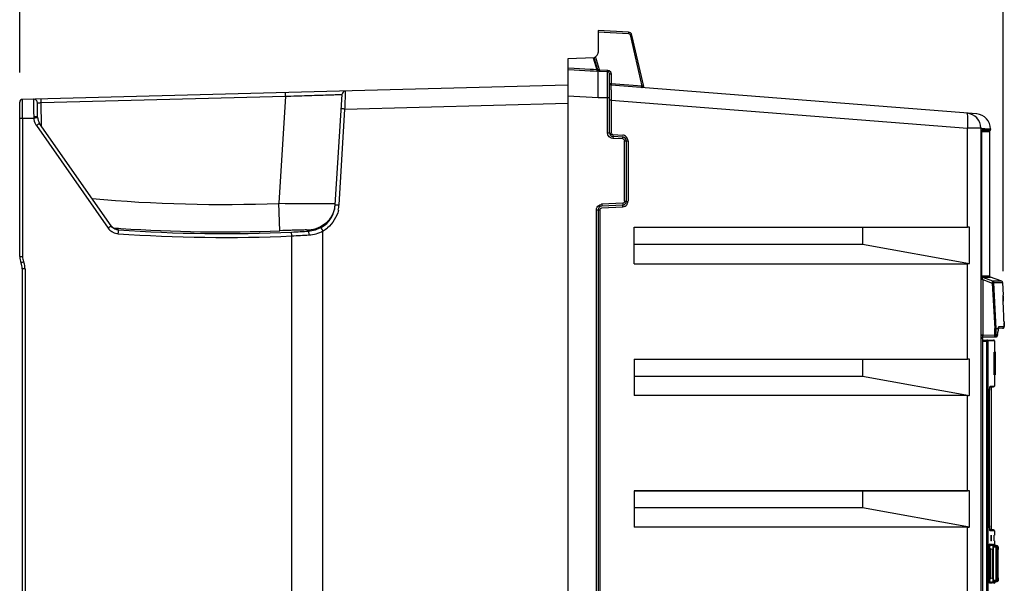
# Model space of a CAD drawing. Header units: inches. Extents: x 0 to 117, y 0 to 83.
# Tile 16 of 66: x 48.13 to 58.43, y 47.58 to 53.48. Entities that reach past the tile are written whole.
import ezdxf

# ---------------------------------------------------------------- set-up
doc = ezdxf.new("R2010")
doc.units = ezdxf.units.IN
doc.header["$LTSCALE"] = 6.431102
doc.header["$MEASUREMENT"] = 0
doc.layers.get('0').update_dxf_attribs({"linetype": 'CONTINUOUS'})
doc.styles.get("Standard").update_dxf_attribs({"font": 'txt', "width": 0.8})
doc.dimstyles.new('DIMSTYLE_2', dxfattribs={"dimtxt": 0.78125, "dimasz": 0.7, "dimexe": 0.18, "dimexo": 0.0625, "dimgap": 0.09, "dimtad": 1, "dimdec": 0, "dimzin": 4, "dimdsep": 46, "dimtxsty": 'STANDARD', "dimblk": '_FILLED', "dimblk1": '_FILLED', "dimblk2": '_FILLED', "dimcen": 0.09, "dimadec": 0, "dimazin": 0, "dimtfac": 1, "dimtdec": 0, "dimtofl": 0, "dimtmove": 0, "dimatfit": 3, "dimldrblk": '_FILLED', "dimfxl": 1, "dimtolj": 1, "dimtzin": 4, "dimarcsym": 0})

# ---------------------------------------------------------------- blocks, each defined once
blk = doc.blocks.new('_FILLED')
at = {"color": 0, "linetype": 'BYBLOCK'}
blk.add_solid([(0, 0), (-1, 0.143), (-1, -0.143)], dxfattribs=at)
blk = doc.blocks.new('*D13')
at = {"color": 7, "linetype": 'CONTINUOUS'}
for p, q in [((48.129, 52.928), (48.129, 58.594)), ((58.418, 50.848), (58.418, 58.594)), ((48.129, 58.219), (53.273, 58.219)), ((58.418, 58.219), (53.273, 58.219))]:
    blk.add_line(p, q, dxfattribs=at)
at = {"color": 7, "linetype": 'CONTINUOUS', "xscale": 0.7, "yscale": 0.7, "zscale": 0.7, "rotation": 180}
blk.add_blockref('_FILLED', (48.129, 58.219), dxfattribs=at)
at = {"color": 7, "linetype": 'CONTINUOUS', "xscale": 0.7, "yscale": 0.7, "zscale": 0.7}
blk.add_blockref('_FILLED', (58.418, 58.219), dxfattribs=at)
at = {"color": 7, "linetype": 'CONTINUOUS', "insert": (53.273, 59.195), "char_height": 0.7812, "width": 1.875, "attachment_point": 2, "line_spacing_factor": 0.9}
blk.add_mtext('261', dxfattribs=at)

msp = doc.modelspace()

# ---------------------------------------------------------------- linework, layer by layer
at = {"color": 7, "linetype": 'CONTINUOUS'}
for p, q in [((54.18, 53.366), (54.18, 53.136)), ((54.497, 53.35), (54.18, 53.366)), ((54.18, 53.352), (54.497, 53.335)), ((54.515, 53.32), (54.639, 52.784)), ((54.658, 52.782), (54.534, 53.319)), ((54.14, 53.08), (53.864, 53.07)), ((53.864, 53.07), (53.864, 27.212)), ((54.129, 53.079), (54.165, 52.956)), ((54.176, 52.954), (54.14, 53.08)), ((54.141, 53.08), (54.169, 53.108)), ((54.194, 52.955), (54.154, 53.094)), ((53.931, 52.969), (53.864, 52.972)), ((53.865, 52.958), (53.931, 52.954)), ((54.098, 52.96), (53.931, 52.969)), ((53.931, 52.954), (54.097, 52.945)), ((54.097, 52.945), (54.131, 52.943)), ((54.131, 52.958), (54.098, 52.96)), ((54.165, 52.956), (54.131, 52.958)), ((54.165, 52.956), (54.164, 52.941)), ((54.194, 52.955), (54.28, 52.95)), ((54.131, 52.943), (54.164, 52.941)), ((54.191, 52.94), (54.181, 52.941)), ((54.191, 52.94), (54.28, 52.936)), ((54.28, 52.297), (54.28, 52.936)), ((54.298, 52.297), (54.298, 52.916)), ((54.317, 52.911), (54.317, 52.81)), ((53.864, 52.795), (48.158, 52.645)), ((58.14, 52.494), (54.316, 52.795)), ((54.639, 52.784), (54.317, 52.81)), ((48.158, 52.644), (48.158, 52.645)), ((48.354, 52.612), (48.353, 52.65)), ((48.354, 52.612), (50.909, 52.679)), ((50.909, 52.679), (50.841, 51.559)), ((50.909, 52.679), (50.908, 52.717)), ((51.43, 51.544), (51.501, 52.697)), ((53.864, 52.682), (54.18, 52.666)), ((54.18, 52.666), (54.298, 52.666)), ((54.316, 52.639), (54.298, 52.639)), ((54.316, 52.639), (54.316, 52.297)), ((54.316, 52.639), (58.045, 52.345)), ((48.129, 51.002), (48.129, 52.616)), ((48.158, 52.509), (48.158, 52.547)), ((48.316, 52.46), (48.314, 52.609)), ((48.356, 52.367), (48.354, 52.612)), ((51.471, 51.542), (51.532, 52.544)), ((51.532, 52.544), (53.864, 52.605)), ((48.129, 52.448), (48.158, 52.448)), ((48.158, 52.469), (48.158, 52.509)), ((48.158, 52.449), (48.158, 52.469)), ((48.158, 52.45), (48.158, 51.002)), ((48.158, 52.45), (48.276, 52.45)), ((48.29, 52.462), (48.276, 52.462)), ((48.304, 52.371), (49.054, 51.3)), ((49.087, 51.323), (48.337, 52.394)), ((58.045, 51.309), (58.045, 52.345)), ((58.183, 52.345), (58.045, 52.345)), ((58.183, 52.345), (58.183, 27.581)), ((58.183, 52.345), (58.195, 52.344)), ((58.195, 52.344), (58.224, 52.342)), ((58.197, 52.33), (58.198, 52.33)), ((58.198, 52.33), (58.285, 52.33)), ((58.224, 52.342), (58.284, 52.337)), ((58.284, 52.337), (58.285, 52.337)), ((58.285, 52.338), (58.285, 52.33)), ((54.28, 52.297), (54.298, 52.297)), ((54.334, 52.277), (54.437, 52.272)), ((54.438, 52.252), (54.336, 52.257)), ((54.438, 52.232), (54.336, 52.238)), ((58.273, 52.308), (58.194, 52.308)), ((58.194, 50.798), (58.194, 52.3)), ((58.194, 52.3), (58.194, 52.3)), ((58.28, 52.321), (58.196, 52.321)), ((58.273, 52.308), (58.273, 50.802)), ((54.457, 51.58), (54.457, 52.213)), ((54.457, 52.213), (54.493, 52.213)), ((54.475, 52.213), (54.475, 51.58)), ((54.493, 52.213), (54.493, 51.58)), ((50.852, 51.272), (50.841, 51.559)), ((51.411, 51.555), (51.376, 51.555)), ((51.431, 51.555), (51.411, 51.555)), ((51.457, 51.543), (51.471, 51.542)), ((54.216, 51.51), (54.437, 51.521)), ((54.438, 51.561), (54.218, 51.549)), ((54.438, 51.541), (54.218, 51.529)), ((54.457, 51.58), (54.475, 51.58)), ((54.162, 28.846), (54.162, 51.49)), ((54.162, 51.49), (54.197, 51.49)), ((54.18, 51.49), (54.18, 28.846)), ((54.197, 51.49), (54.197, 28.846)), ((49.107, 51.302), (49.146, 51.3)), ((49.146, 51.3), (49.162, 51.298)), ((49.162, 51.298), (49.188, 51.297)), ((54.557, 50.927), (54.557, 51.309)), ((54.557, 51.309), (58.045, 51.309)), ((56.947, 51.307), (54.557, 51.307)), ((58.065, 51.309), (56.947, 51.307)), ((56.947, 51.307), (56.947, 51.132)), ((58.065, 50.93), (58.065, 51.309)), ((49.156, 51.284), (49.143, 51.286)), ((49.158, 51.283), (49.156, 51.284)), ((49.159, 51.283), (49.158, 51.283)), ((49.159, 51.283), (49.161, 51.281)), ((50.976, 51.219), (50.974, 51.258)), ((50.976, 28.4), (50.976, 51.219)), ((51.152, 51.267), (51.153, 51.278)), ((51.152, 51.267), (51.155, 51.228)), ((51.302, 28.357), (51.302, 51.271)), ((54.557, 51.132), (56.947, 51.132)), ((56.947, 51.132), (58.065, 50.93)), ((48.129, 51.002), (48.158, 51.002)), ((54.557, 50.927), (58.045, 50.927)), ((58.045, 49.93), (58.045, 50.927)), ((48.157, 29.14), (48.157, 50.873)), ((48.185, 50.873), (48.157, 50.873)), ((48.185, 50.873), (48.185, 29.14)), ((58.193, 50.798), (58.194, 50.798)), ((58.194, 50.802), (58.273, 50.802)), ((58.198, 50.787), (58.23, 50.787)), ((58.309, 50.744), (58.203, 50.783)), ((58.23, 50.787), (58.283, 50.787)), ((58.283, 50.787), (58.284, 50.787)), ((58.392, 50.748), (58.284, 50.787)), ((58.188, 50.181), (58.188, 50.762)), ((58.204, 50.762), (58.188, 50.762)), ((58.204, 50.762), (58.204, 50.181)), ((58.204, 50.762), (58.304, 50.725)), ((58.304, 50.725), (58.319, 50.726)), ((58.304, 50.725), (58.329, 50.25)), ((58.345, 50.744), (58.309, 50.744)), ((58.344, 50.25), (58.319, 50.726)), ((58.32, 50.731), (58.411, 50.731)), ((58.391, 50.745), (58.345, 50.744)), ((58.401, 50.745), (58.391, 50.745)), ((58.411, 50.731), (58.418, 50.597)), ((58.416, 50.597), (58.418, 50.597)), ((58.416, 50.585), (58.416, 50.588)), ((58.416, 50.582), (58.416, 50.585)), ((58.416, 50.577), (58.416, 50.582)), ((58.417, 50.57), (58.416, 50.577)), ((58.417, 50.56), (58.417, 50.57)), ((58.417, 50.548), (58.417, 50.56)), ((58.418, 50.535), (58.417, 50.548)), ((58.418, 50.535), (58.418, 50.535)), ((58.427, 50.268), (58.372, 50.267)), ((58.427, 50.324), (58.427, 50.31)), ((58.427, 50.309), (58.427, 50.31)), ((58.428, 50.303), (58.427, 50.309)), ((58.428, 50.295), (58.428, 50.303)), ((58.204, 50.181), (58.188, 50.181)), ((58.204, 50.181), (58.329, 50.183)), ((58.208, 50.161), (58.343, 50.164)), ((58.329, 50.183), (58.329, 50.25)), ((58.329, 50.25), (58.342, 50.25)), ((58.329, 50.183), (58.344, 50.183)), ((58.344, 50.183), (58.344, 50.25)), ((58.344, 50.25), (58.367, 50.25)), ((58.358, 50.18), (58.345, 50.179)), ((58.359, 50.187), (58.358, 50.181)), ((58.358, 50.179), (58.358, 50.181)), ((58.363, 50.22), (58.362, 50.213)), ((58.364, 50.226), (58.363, 50.22)), ((58.365, 50.239), (58.364, 50.226)), ((58.412, 50.252), (58.365, 50.251)), ((58.367, 50.25), (58.365, 50.239)), ((58.365, 50.238), (58.365, 50.239)), ((58.367, 50.248), (58.367, 50.25)), ((58.367, 50.247), (58.367, 50.248)), ((58.2, 50.146), (58.194, 50.146)), ((58.199, 50.129), (58.318, 50.129)), ((58.2, 50.146), (58.2, 45.083)), ((58.256, 50.113), (58.2, 50.113)), ((58.248, 45.101), (58.248, 50.113)), ((58.256, 50.113), (58.256, 45.101)), ((58.326, 50.121), (58.257, 50.121)), ((58.326, 50.121), (58.326, 50.002)), ((58.322, 49.766), (58.322, 50.002)), ((58.336, 50.002), (58.322, 50.002)), ((58.332, 49.766), (58.332, 50.002)), ((58.336, 49.766), (58.336, 50.002)), ((54.557, 49.93), (54.557, 49.548)), ((54.557, 49.93), (58.045, 49.93)), ((56.947, 49.927), (54.557, 49.927)), ((58.065, 49.93), (56.947, 49.927)), ((56.947, 49.927), (56.947, 49.752)), ((58.065, 49.55), (58.065, 49.93)), ((54.557, 49.752), (56.947, 49.752)), ((56.947, 49.752), (58.065, 49.55)), ((58.322, 49.766), (58.332, 49.766)), ((58.326, 49.766), (58.326, 49.647)), ((58.336, 49.766), (58.336, 49.766)), ((58.045, 49.548), (54.557, 49.548)), ((58.045, 48.553), (58.045, 49.548)), ((58.276, 49.595), (58.276, 49.595)), ((58.279, 49.639), (58.317, 49.639)), ((58.281, 49.647), (58.325, 49.647)), ((58.296, 48.143), (58.296, 49.639)), ((54.557, 48.553), (54.557, 48.171)), ((54.557, 48.553), (58.045, 48.553)), ((56.947, 48.551), (54.557, 48.551)), ((58.065, 48.553), (56.947, 48.551)), ((56.947, 48.551), (56.947, 48.376)), ((58.065, 48.174), (58.065, 48.553)), ((54.557, 48.376), (56.947, 48.376)), ((56.947, 48.376), (58.065, 48.174)), ((58.045, 48.171), (54.557, 48.171)), ((58.045, 47.175), (58.045, 48.171)), ((58.276, 48.186), (58.276, 48.186)), ((58.318, 48.143), (58.279, 48.143)), ((58.326, 48.135), (58.281, 48.135)), ((58.326, 48.135), (58.326, 48.087)), ((58.288, 48.08), (58.288, 48.036)), ((58.295, 48.028), (58.289, 48.028)), ((58.292, 48.08), (58.292, 48.036)), ((58.296, 48.08), (58.292, 48.08)), ((58.292, 48.036), (58.296, 48.036)), ((58.294, 48.087), (58.295, 48.087)), ((58.296, 48.036), (58.296, 48.08)), ((58.321, 48.08), (58.321, 48.036)), ((58.323, 48.036), (58.323, 48.08)), ((58.326, 48.028), (58.326, 47.991)), ((58.272, 47.949), (58.272, 47.632)), ((58.272, 47.949), (58.28, 47.949)), ((58.276, 47.995), (58.304, 47.995)), ((58.28, 47.949), (58.28, 47.632)), ((58.28, 47.949), (58.307, 47.939)), ((58.309, 47.975), (58.284, 47.984)), ((58.284, 47.984), (58.292, 47.984)), ((58.292, 47.984), (58.31, 47.984)), ((58.307, 47.641), (58.307, 47.939)), ((58.307, 47.939), (58.314, 47.939)), ((58.31, 47.984), (58.312, 47.984)), ((58.336, 47.975), (58.312, 47.984)), ((58.312, 47.984), (58.32, 47.981)), ((58.335, 47.976), (58.312, 47.975)), ((58.314, 47.939), (58.314, 47.641)), ((58.316, 47.995), (58.325, 47.995)), ((58.343, 47.964), (58.317, 47.964)), ((58.32, 47.981), (58.335, 47.976)), ((58.337, 47.98), (58.324, 47.984)), ((58.325, 47.995), (58.325, 47.994)), ((58.333, 47.984), (58.332, 47.984)), ((58.332, 47.984), (58.332, 47.984)), ((58.357, 47.976), (58.333, 47.984)), ((58.333, 47.984), (58.338, 47.982)), ((58.336, 47.975), (58.335, 47.976)), ((58.336, 47.975), (58.336, 47.975)), ((58.348, 47.976), (58.337, 47.98)), ((58.338, 47.982), (58.357, 47.976)), ((58.345, 47.642), (58.345, 47.94)), ((58.345, 47.938), (58.345, 47.938)), ((58.347, 47.945), (58.347, 47.939)), ((58.347, 47.939), (58.355, 47.939)), ((58.357, 47.976), (58.35, 47.976)), ((58.355, 47.939), (58.355, 47.641)), ((58.365, 47.964), (58.356, 47.964)), ((58.357, 47.976), (58.357, 47.976)), ((58.365, 47.947), (58.365, 47.943)), ((58.365, 47.943), (58.365, 47.938)), ((58.365, 47.642), (58.365, 47.938)), ((58.28, 47.632), (58.272, 47.632)), ((58.307, 47.641), (58.28, 47.632)), ((58.284, 47.596), (58.309, 47.605)), ((58.299, 47.596), (58.297, 47.596)), ((58.306, 47.596), (58.299, 47.596)), ((58.312, 47.596), (58.306, 47.596)), ((58.314, 47.641), (58.307, 47.641)), ((58.309, 47.605), (58.333, 47.605)), ((58.336, 47.605), (58.312, 47.596)), ((58.317, 47.616), (58.343, 47.616)), ((58.324, 47.596), (58.337, 47.601)), ((58.332, 47.596), (58.333, 47.596)), ((58.357, 47.605), (58.333, 47.596)), ((58.333, 47.605), (58.335, 47.605)), ((58.338, 47.598), (58.333, 47.596)), ((58.333, 47.596), (58.333, 47.596)), ((58.335, 47.605), (58.336, 47.605)), ((58.336, 47.605), (58.336, 47.605)), ((58.337, 47.601), (58.348, 47.605)), ((58.357, 47.605), (58.338, 47.598)), ((58.345, 47.642), (58.345, 47.642)), ((58.355, 47.641), (58.347, 47.641)), ((58.348, 47.605), (58.356, 47.605)), ((58.356, 47.616), (58.364, 47.616)), ((58.357, 47.605), (58.357, 47.605)), ((58.304, 47.585), (58.276, 47.585)), ((58.325, 47.585), (58.316, 47.585))]:
    msp.add_line(p, q, dxfattribs=at)
for points in [[(54.172, 52.953), (54.171, 52.954), (54.17, 52.954), (54.169, 52.954), (54.169, 52.954), (54.168, 52.955), (54.167, 52.955), (54.166, 52.955), (54.165, 52.956), (54.165, 52.956)], [(54.176, 52.953), (54.175, 52.953), (54.175, 52.953), (54.175, 52.953), (54.174, 52.953), (54.174, 52.953), (54.173, 52.953), (54.173, 52.953), (54.172, 52.953), (54.172, 52.953)], [(54.176, 52.954), (54.176, 52.954), (54.176, 52.954), (54.176, 52.954), (54.176, 52.954), (54.176, 52.954), (54.176, 52.953), (54.176, 52.953), (54.176, 52.953), (54.176, 52.953)], [(58.194, 52.3), (58.194, 52.303), (58.194, 52.306), (58.194, 52.309), (58.194, 52.312), (58.194, 52.314), (58.194, 52.316), (58.195, 52.319), (58.195, 52.32), (58.195, 52.322), (58.195, 52.323), (58.195, 52.324), (58.196, 52.324)], [(49.13, 51.29), (49.126, 51.292), (49.121, 51.294), (49.117, 51.296), (49.112, 51.299), (49.108, 51.302), (49.104, 51.305), (49.099, 51.309), (49.095, 51.313), (49.092, 51.317)], [(49.145, 51.285), (49.146, 51.285), (49.146, 51.285), (49.146, 51.285), (49.145, 51.285), (49.144, 51.286), (49.141, 51.286), (49.138, 51.287), (49.134, 51.288), (49.13, 51.29)], [(58.195, 50.791), (58.194, 50.793), (58.194, 50.795), (58.194, 50.797), (58.194, 50.798)], [(58.201, 50.785), (58.201, 50.785), (58.2, 50.785), (58.199, 50.786), (58.198, 50.787), (58.197, 50.788), (58.196, 50.79), (58.195, 50.791)], [(58.203, 50.783), (58.203, 50.783), (58.203, 50.783), (58.203, 50.783), (58.203, 50.783), (58.203, 50.783)], [(58.319, 50.726), (58.319, 50.727), (58.319, 50.727), (58.319, 50.728), (58.319, 50.729), (58.319, 50.729), (58.319, 50.73), (58.319, 50.73), (58.32, 50.73), (58.32, 50.731)], [(58.411, 50.731), (58.411, 50.732), (58.411, 50.734), (58.41, 50.736), (58.409, 50.738), (58.408, 50.74), (58.406, 50.741), (58.405, 50.742), (58.403, 50.743), (58.402, 50.744), (58.401, 50.745)], [(58.416, 50.588), (58.416, 50.59), (58.416, 50.591), (58.416, 50.592), (58.416, 50.593), (58.416, 50.593), (58.416, 50.594), (58.416, 50.594)], [(58.412, 50.252), (58.415, 50.252), (58.418, 50.253), (58.421, 50.255), (58.423, 50.257), (58.425, 50.259), (58.426, 50.261), (58.427, 50.263), (58.427, 50.265), (58.428, 50.266), (58.428, 50.267), (58.428, 50.269), (58.428, 50.27), (58.428, 50.272), (58.428, 50.273), (58.428, 50.275), (58.428, 50.277), (58.428, 50.28)], [(58.428, 50.28), (58.428, 50.282), (58.428, 50.285), (58.428, 50.288), (58.428, 50.295)], [(58.343, 50.164), (58.344, 50.164), (58.346, 50.164), (58.349, 50.165), (58.35, 50.166), (58.352, 50.167), (58.354, 50.168), (58.355, 50.17), (58.356, 50.171), (58.357, 50.173), (58.358, 50.175), (58.358, 50.176), (58.358, 50.178), (58.358, 50.179)], [(58.345, 50.179), (58.345, 50.179), (58.345, 50.18), (58.345, 50.18), (58.345, 50.18), (58.345, 50.181), (58.345, 50.181), (58.344, 50.182), (58.344, 50.183), (58.344, 50.183)], [(58.358, 50.181), (58.358, 50.18), (58.358, 50.18), (58.358, 50.18), (58.358, 50.18), (58.358, 50.18), (58.358, 50.18), (58.358, 50.18), (58.358, 50.18), (58.358, 50.18)], [(58.365, 50.238), (58.366, 50.238), (58.366, 50.242), (58.366, 50.245), (58.367, 50.247)], [(58.367, 50.248), (58.367, 50.249), (58.367, 50.252), (58.368, 50.254), (58.368, 50.256), (58.368, 50.257), (58.368, 50.257)], [(58.199, 50.159), (58.201, 50.16), (58.203, 50.161), (58.205, 50.161), (58.207, 50.161), (58.208, 50.161)], [(58.276, 48.186), (58.276, 49.597), (58.276, 49.601), (58.276, 49.604), (58.276, 49.607), (58.276, 49.611), (58.276, 49.614), (58.276, 49.617), (58.277, 49.62), (58.277, 49.622), (58.277, 49.625), (58.277, 49.628), (58.277, 49.63), (58.277, 49.632), (58.278, 49.634), (58.278, 49.636), (58.278, 49.637), (58.278, 49.639), (58.278, 49.64), (58.279, 49.641), (58.279, 49.641)], [(58.276, 48.171), (58.276, 48.174), (58.276, 48.178), (58.276, 48.181), (58.276, 48.185)], [(58.276, 48.164), (58.276, 48.168), (58.276, 48.171)], [(58.279, 48.139), (58.279, 48.139), (58.279, 48.139), (58.279, 48.14), (58.279, 48.14), (58.279, 48.141), (58.278, 48.142), (58.278, 48.144), (58.278, 48.145), (58.278, 48.147), (58.277, 48.149), (58.277, 48.151), (58.277, 48.153), (58.277, 48.156), (58.277, 48.159), (58.277, 48.161), (58.276, 48.164)], [(58.278, 47.99), (58.278, 47.99), (58.277, 47.991), (58.277, 47.991), (58.277, 47.992), (58.277, 47.993), (58.277, 47.993), (58.277, 47.994), (58.277, 47.995), (58.276, 47.995)], [(58.284, 47.984), (58.283, 47.985), (58.283, 47.985), (58.282, 47.985), (58.281, 47.986), (58.28, 47.987), (58.28, 47.987), (58.279, 47.988), (58.278, 47.989), (58.278, 47.99)], [(58.306, 47.99), (58.305, 47.991), (58.305, 47.991), (58.305, 47.991)], [(58.312, 47.984), (58.31, 47.985), (58.309, 47.986), (58.307, 47.988), (58.306, 47.989), (58.306, 47.99)], [(58.326, 47.991), (58.326, 47.992), (58.326, 47.993), (58.325, 47.994), (58.325, 47.994), (58.325, 47.994)], [(58.327, 47.988), (58.327, 47.99), (58.326, 47.991)], [(58.333, 47.984), (58.331, 47.985), (58.33, 47.986), (58.329, 47.987), (58.327, 47.988)], [(58.345, 47.94), (58.345, 47.943), (58.345, 47.946), (58.345, 47.949), (58.345, 47.951), (58.345, 47.954), (58.344, 47.956), (58.344, 47.958), (58.344, 47.96), (58.344, 47.962), (58.344, 47.963), (58.344, 47.964), (58.343, 47.966), (58.343, 47.967), (58.343, 47.968), (58.342, 47.97), (58.341, 47.971), (58.339, 47.973), (58.337, 47.975), (58.336, 47.975)], [(58.306, 47.591), (58.306, 47.59), (58.305, 47.59), (58.305, 47.589), (58.305, 47.589), (58.306, 47.59), (58.306, 47.591), (58.307, 47.592), (58.308, 47.594), (58.31, 47.595), (58.312, 47.596)], [(58.325, 47.586), (58.325, 47.586), (58.325, 47.586), (58.325, 47.587), (58.325, 47.587), (58.326, 47.588), (58.326, 47.588), (58.326, 47.589), (58.327, 47.591), (58.327, 47.592), (58.328, 47.593), (58.329, 47.594)], [(58.329, 47.594), (58.33, 47.595), (58.332, 47.596), (58.333, 47.596)], [(58.336, 47.605), (58.337, 47.606), (58.339, 47.607), (58.341, 47.609)], [(58.341, 47.609), (58.342, 47.611), (58.343, 47.613), (58.343, 47.614), (58.344, 47.616), (58.344, 47.617), (58.344, 47.619), (58.344, 47.621), (58.344, 47.623), (58.344, 47.626), (58.345, 47.629), (58.345, 47.632)], [(58.345, 47.632), (58.345, 47.635), (58.345, 47.638), (58.345, 47.642)]]:
    msp.add_lwpolyline(points, dxfattribs=at)
for centre, radius, start, end in [((54.495, 53.31), 0.0394, 13, 87), ((54.141, 53.136), 0.0394, 315, 360), ((54.195, 52.96), 0.0197, 196.0648, 267), ((54.641, 52.935), 0.362, 177.6109, 178.4132), ((54.279, 52.916), 0.0197, 0.005, 87), ((54.278, 52.911), 0.039, 0.0605, 10.8312), ((54.318, 52.815), 0.0197, 180, 265.5), ((58.618, 52.727), 4.303, 179.7687, 179.9757), ((48.159, 52.616), 0.0295, 91.5077, 180.0011), ((48.275, 52.609), 0.0394, 0.4959, 91.4986), ((51.54, 52.694), 0.0394, 91.4968, 176.5), ((63.597, 52.726), 9.282, 179.9852, 180.1938), ((61.745, 52.714), 7.43, 180.1486, 180.4347), ((58.315, 52.689), 4, 180.4534, 180.725), ((47.947, 57.336), 4.896, 273.8458, 274.0131), ((48.434, 52.462), 0.118, 180.503, 215), ((58.026, 52.345), 0.157, 0, 85.5), ((58.128, 52.337), 0.157, 359.9918, 85.5002), ((48.435, 52.463), 0.16, 208.1251, 214.9606), ((58.273, 52.33), 0.0118, 304.8502, 360), ((54.338, 52.297), 0.0585, 180.0225, 187.5448), ((54.338, 52.297), 0.0394, 180, 267), ((54.434, 52.213), 0.0587, 79.3658, 86.9662), ((54.436, 52.213), 0.0394, 0, 87), ((58.289, 52.308), 0.0157, 124.8497, 180), ((50.256, 67.02), 15.473, 264.9222, 272.1647), ((51.563, 114.917), 63.362, 269.34643, 269.83038), ((51.135, 51.562), 0.296, 299.7024, 356.4985), ((51.134, 51.573), 0.297, 345.4029, 350.8949), ((51.137, 51.573), 0.294, 350.8903, 356.4895), ((51.126, 51.564), 0.345, 347.0778, 356.3203), ((54.22, 51.49), 0.0394, 93, 180), ((54.221, 51.49), 0.059, 93.0202, 100.473), ((54.436, 51.58), 0.0394, 273, 360), ((54.434, 51.58), 0.0587, 351.5933, 359.9586), ((49.166, 51.381), 0.0979, 215.0114, 220.6892), ((50.256, 67.026), 15.766, 266.1146, 272.1658), ((51.135, 51.566), 0.339, 299.5664, 308.9228), ((58.049, 47.655), 3.654, 89.7526, 90.0545), ((49.167, 51.379), 0.138, 237.6382, 243.351), ((49.166, 51.382), 0.0992, 253.2051, 260.3494), ((49.166, 51.381), 0.098, 260.3452, 266.0373), ((50.266, 67.024), 15.822, 265.9826, 272.572), ((50.266, 67.025), 15.783, 265.9864, 272.5719), ((50.254, 67.046), 15.804, 272.6108, 273.2584), ((50.255, 67.046), 15.843, 272.6064, 273.2542), ((48.286, 51.002), 0.157, 179.9999, 204.1469), ((48.285, 51.002), 0.127, 179.9875, 204.1484), ((47.999, 50.873), 0.157, 0.0001, 24.1469), ((48, 50.874), 0.185, 21.4577, 24.181), ((47.998, 50.873), 0.188, 8.0705, 21.43), ((47.999, 50.873), 0.186, 359.9791, 8.0617), ((58.289, 50.802), 0.0157, 180, 249.984), ((60.492, 50.63), 2.076, 181.7542, 182.0186), ((61.237, 50.657), 2.822, 182.0225, 182.4728), ((-26.397, 46.878), 84.893, 2.32633, 2.4691), ((58.446, 50.181), 0.258, 180.0048, 181.4855), ((58.278, 50.18), 0.0748, 179.2118, 181.8275), ((58.275, 50.18), 0.0716, 181.803, 184.4696), ((47.68, 51.475), 10.756, 353.1232, 353.2631), ((58.526, 50.234), 0.16, 172.8066, 174.15), ((58.318, 50.121), 0.00787, 0, 90), ((58.049, 46.275), 3.654, 89.7526, 90.0545), ((58.318, 49.647), 0.00787, 270.0001, 360), ((58.049, 44.899), 3.654, 89.7526, 90.0545), ((58.878, 48.187), 0.602, 180.1468, 181.0221), ((58.804, 48.186), 0.528, 181.0134, 181.9313), ((58.318, 48.135), 0.00787, 0, 89.9999), ((57.956, 47.938), 0.389, 0.7026, 1.3482), ((57.946, 47.938), 0.399, 0.0219, 0.7082), ((57.233, 48.032), 1.118, 355.5686, 355.8793), ((58.877, 47.642), 0.522, 180.0158, 180.5079), ((58.87, 47.642), 0.515, 180.5038, 180.9642)]:
    msp.add_arc(centre, radius, start, end, dxfattribs=at)
for centre in [(58.026, 51.2), (58.026, 49.821), (58.026, 48.444)]:
    msp.add_ellipse(centre, major_axis=(-0.028, 0.272), ratio=0.568868, start_param=-3.200908, end_param=-3.074864, dxfattribs=at)
for points, knots in [([(54.497, 53.35), (54.499, 53.35), (54.496, 53.342), (54.497, 53.339), (54.497, 53.335)], [0, 0, 0, 0, 0.278323, 1, 1, 1, 1]), ([(54.497, 53.335), (54.501, 53.335), (54.509, 53.334), (54.512, 53.325), (54.511, 53.322)], [0, 0, 0, 0, 0.534796, 1, 1, 1, 1]), ([(54.534, 53.319), (54.533, 53.321), (54.524, 53.321), (54.52, 53.321), (54.515, 53.32)], [0, 0, 0, 0, 0.320133, 1, 1, 1, 1]), ([(54.172, 52.953), (54.172, 52.95), (54.173, 52.947), (54.176, 52.942), (54.179, 52.943), (54.179, 52.944)], [0, 0, 0, 0, 0.594556, 0.789826, 1, 1, 1, 1]), ([(54.176, 52.954), (54.177, 52.953), (54.185, 52.953), (54.19, 52.954), (54.194, 52.955)], [0, 0, 0, 0, 0.317518, 1, 1, 1, 1]), ([(54.176, 52.953), (54.177, 52.95), (54.178, 52.943), (54.187, 52.942), (54.189, 52.944)], [0, 0, 0, 0, 0.540339, 1, 1, 1, 1]), ([(54.194, 52.955), (54.194, 52.951), (54.195, 52.948), (54.193, 52.94), (54.194, 52.94)], [0, 0, 0, 0, 0.71423, 1, 1, 1, 1]), ([(54.28, 52.936), (54.279, 52.936), (54.28, 52.941), (54.279, 52.943), (54.279, 52.945)], [0, 0, 0, 0, 0.262346, 1, 1, 1, 1]), ([(54.18, 52.666), (54.181, 52.699), (54.182, 52.762), (54.179, 52.853), (54.183, 52.911), (54.181, 52.94)], [0, 0, 0, 0, 0.366906, 0.682972, 1, 1, 1, 1]), ([(54.317, 52.911), (54.313, 52.911), (54.307, 52.911), (54.298, 52.914), (54.298, 52.916)], [0, 0, 0, 0, 0.67379, 1, 1, 1, 1]), ([(54.298, 52.815), (54.298, 52.812), (54.307, 52.81), (54.313, 52.81), (54.317, 52.81)], [0, 0, 0, 0, 0.324304, 1, 1, 1, 1]), ([(54.317, 52.81), (54.317, 52.806), (54.318, 52.803), (54.315, 52.795), (54.316, 52.795)], [0, 0, 0, 0, 0.714052, 1, 1, 1, 1]), ([(54.315, 52.744), (54.315, 52.751), (54.316, 52.763), (54.315, 52.781), (54.317, 52.788), (54.315, 52.795), (54.316, 52.795)], [0, 0, 0, 0, 0.424102, 0.740339, 0.934276, 1, 1, 1, 1]), ([(54.639, 52.77), (54.64, 52.77), (54.636, 52.778), (54.639, 52.781), (54.639, 52.784)], [0, 0, 0, 0, 0.278596, 1, 1, 1, 1]), ([(54.639, 52.784), (54.643, 52.783), (54.647, 52.781), (54.658, 52.78), (54.658, 52.782)], [0, 0, 0, 0, 0.727536, 1, 1, 1, 1]), ([(48.158, 52.547), (48.158, 52.559), (48.158, 52.592), (48.157, 52.624), (48.158, 52.644)], [0, 0, 0, 0, 0.38065, 1, 1, 1, 1]), ([(48.274, 52.648), (48.273, 52.648), (48.275, 52.641), (48.273, 52.633), (48.274, 52.615), (48.274, 52.593), (48.274, 52.565), (48.275, 52.521), (48.275, 52.486), (48.276, 52.462)], [0, 0, 0, 0, 0.019023, 0.075163, 0.166468, 0.289715, 0.440397, 0.613211, 1, 1, 1, 1]), ([(50.909, 52.679), (50.947, 52.68), (51.023, 52.682), (51.132, 52.686), (51.233, 52.689), (51.322, 52.692), (51.386, 52.694), (51.429, 52.695), (51.454, 52.696), (51.473, 52.696), (51.488, 52.697), (51.495, 52.695), (51.501, 52.698), (51.501, 52.697)], [0, 0, 0, 0, 0.194838, 0.382199, 0.555011, 0.706631, 0.831162, 0.881706, 0.923754, 0.956876, 0.980775, 0.995184, 1, 1, 1, 1]), ([(51.532, 52.544), (51.533, 52.568), (51.534, 52.603), (51.536, 52.648), (51.538, 52.677), (51.538, 52.699), (51.54, 52.718), (51.537, 52.726), (51.54, 52.734), (51.539, 52.734)], [0, 0, 0, 0, 0.382477, 0.555262, 0.706763, 0.831238, 0.923759, 0.980741, 1, 1, 1, 1]), ([(48.314, 52.609), (48.314, 52.61), (48.321, 52.609), (48.327, 52.611), (48.34, 52.611), (48.349, 52.612), (48.354, 52.612)], [0, 0, 0, 0, 0.076891, 0.293766, 0.618037, 1, 1, 1, 1]), ([(51.532, 52.544), (51.527, 52.545), (51.517, 52.545), (51.504, 52.547), (51.498, 52.545), (51.492, 52.548), (51.492, 52.547)], [0, 0, 0, 0, 0.397873, 0.70556, 0.916027, 1, 1, 1, 1]), ([(48.316, 52.46), (48.316, 52.461), (48.312, 52.461), (48.305, 52.463), (48.296, 52.462), (48.29, 52.462)], [0, 0, 0, 0, 0.074621, 0.278488, 1, 1, 1, 1]), ([(48.316, 52.454), (48.316, 52.453), (48.312, 52.454), (48.308, 52.453), (48.3, 52.453), (48.294, 52.452), (48.29, 52.452)], [0, 0, 0, 0, 0.070695, 0.274416, 0.593419, 1, 1, 1, 1]), ([(58.045, 52.345), (58.047, 52.365), (58.049, 52.401), (58.049, 52.452), (58.046, 52.48), (58.043, 52.502), (58.038, 52.502)], [0, 0, 0, 0, 0.376738, 0.696355, 0.912446, 1, 1, 1, 1]), ([(48.337, 52.394), (48.337, 52.394), (48.334, 52.391), (48.33, 52.39), (48.323, 52.385), (48.319, 52.381), (48.316, 52.379)], [0, 0, 0, 0, 0.07066, 0.273433, 0.591105, 1, 1, 1, 1]), ([(58.194, 52.3), (58.194, 52.306), (58.194, 52.316), (58.195, 52.327), (58.197, 52.33)], [0, 0, 0, 0, 0.646945, 1, 1, 1, 1]), ([(58.198, 52.33), (58.198, 52.329), (58.197, 52.327), (58.196, 52.325), (58.195, 52.324)], [0, 0, 0, 0, 0.493344, 1, 1, 1, 1]), ([(54.334, 52.277), (54.334, 52.272), (54.335, 52.268), (54.334, 52.257), (54.336, 52.257)], [0, 0, 0, 0, 0.698872, 1, 1, 1, 1]), ([(54.336, 52.257), (54.338, 52.257), (54.334, 52.247), (54.336, 52.242), (54.336, 52.238)], [0, 0, 0, 0, 0.293944, 1, 1, 1, 1]), ([(54.438, 52.232), (54.438, 52.237), (54.437, 52.241), (54.44, 52.252), (54.438, 52.252)], [0, 0, 0, 0, 0.705499, 1, 1, 1, 1]), ([(51.43, 51.544), (51.43, 51.545), (51.435, 51.543), (51.438, 51.544), (51.447, 51.543), (51.453, 51.543), (51.457, 51.543)], [0, 0, 0, 0, 0.080662, 0.295518, 0.596935, 1, 1, 1, 1]), ([(54.209, 51.508), (54.21, 51.508), (54.212, 51.509), (54.215, 51.51), (54.216, 51.51)], [0, 0, 0, 0, 0.502325, 1, 1, 1, 1]), ([(54.218, 51.549), (54.218, 51.544), (54.216, 51.54), (54.219, 51.53), (54.218, 51.529)], [0, 0, 0, 0, 0.705499, 1, 1, 1, 1]), ([(54.437, 51.521), (54.437, 51.526), (54.438, 51.531), (54.436, 51.541), (54.438, 51.541)], [0, 0, 0, 0, 0.698872, 1, 1, 1, 1]), ([(54.438, 51.561), (54.438, 51.556), (54.437, 51.552), (54.44, 51.541), (54.438, 51.541)], [0, 0, 0, 0, 0.705767, 1, 1, 1, 1]), ([(49.054, 51.3), (49.058, 51.303), (49.066, 51.308), (49.076, 51.316), (49.082, 51.318), (49.087, 51.323), (49.087, 51.323)], [0, 0, 0, 0, 0.380341, 0.705377, 0.92283, 1, 1, 1, 1]), ([(51.302, 51.271), (51.297, 51.279), (51.292, 51.29), (51.284, 51.301), (51.283, 51.305), (51.282, 51.305)], [0, 0, 0, 0, 0.699083, 0.917272, 1, 1, 1, 1]), ([(49.161, 51.281), (49.16, 51.28), (49.161, 51.275), (49.158, 51.263), (49.158, 51.251), (49.157, 51.241)], [0, 0, 0, 0, 0.090585, 0.302316, 1, 1, 1, 1]), ([(51.153, 51.278), (51.153, 51.28), (51.141, 51.278), (51.127, 51.281), (51.098, 51.279), (51.061, 51.279), (51.016, 51.278), (50.945, 51.275), (50.89, 51.273), (50.852, 51.272)], [0, 0, 0, 0, 0.020619, 0.078464, 0.171669, 0.296853, 0.448752, 0.621159, 1, 1, 1, 1]), ([(48.143, 50.938), (48.142, 50.938), (48.147, 50.939), (48.151, 50.942), (48.16, 50.945), (48.166, 50.948), (48.169, 50.95)], [0, 0, 0, 0, 0.075864, 0.291148, 0.615924, 1, 1, 1, 1]), ([(58.188, 50.762), (58.188, 50.769), (58.189, 50.781), (58.189, 50.793), (58.192, 50.797)], [0, 0, 0, 0, 0.63803, 1, 1, 1, 1]), ([(58.192, 50.797), (58.192, 50.797), (58.192, 50.797), (58.192, 50.798), (58.193, 50.798)], [0, 0, 0, 0, 0.584395, 1, 1, 1, 1]), ([(58.203, 50.783), (58.2, 50.784), (58.194, 50.786), (58.194, 50.793), (58.195, 50.795)], [0, 0, 0, 0, 0.52242, 1, 1, 1, 1]), ([(58.204, 50.783), (58.201, 50.784), (58.195, 50.786), (58.195, 50.793), (58.196, 50.795)], [0, 0, 0, 0, 0.522439, 1, 1, 1, 1]), ([(58.204, 50.762), (58.202, 50.767), (58.202, 50.771), (58.201, 50.783), (58.203, 50.783)], [0, 0, 0, 0, 0.691015, 1, 1, 1, 1]), ([(58.304, 50.725), (58.305, 50.728), (58.307, 50.734), (58.307, 50.741), (58.309, 50.744)], [0, 0, 0, 0, 0.372196, 1, 1, 1, 1]), ([(58.309, 50.744), (58.312, 50.743), (58.318, 50.741), (58.318, 50.734), (58.317, 50.732)], [0, 0, 0, 0, 0.519855, 1, 1, 1, 1]), ([(58.416, 50.597), (58.415, 50.595), (58.418, 50.584), (58.416, 50.574), (58.417, 50.567)], [0, 0, 0, 0, 0.26205, 1, 1, 1, 1]), ([(58.372, 50.267), (58.37, 50.267), (58.368, 50.261), (58.368, 50.257), (58.367, 50.254)], [0, 0, 0, 0, 0.291032, 1, 1, 1, 1]), ([(58.427, 50.31), (58.427, 50.305), (58.428, 50.291), (58.429, 50.277), (58.428, 50.269)], [0, 0, 0, 0, 0.367825, 1, 1, 1, 1]), ([(58.193, 50.146), (58.19, 50.146), (58.19, 50.161), (58.188, 50.168), (58.188, 50.174)], [0, 0, 0, 0, 0.292465, 1, 1, 1, 1]), ([(58.208, 50.161), (58.208, 50.161), (58.204, 50.165), (58.204, 50.17), (58.204, 50.174)], [0, 0, 0, 0, 0.11945, 1, 1, 1, 1]), ([(58.33, 50.164), (58.329, 50.164), (58.33, 50.167), (58.328, 50.172), (58.329, 50.179), (58.329, 50.183)], [0, 0, 0, 0, 0.076196, 0.292598, 1, 1, 1, 1]), ([(58.33, 50.164), (58.333, 50.164), (58.339, 50.165), (58.344, 50.171), (58.342, 50.175), (58.341, 50.176)], [0, 0, 0, 0, 0.511832, 0.7309, 1, 1, 1, 1]), ([(58.343, 50.164), (58.346, 50.164), (58.352, 50.165), (58.357, 50.171), (58.355, 50.175), (58.354, 50.176)], [0, 0, 0, 0, 0.512056, 0.731085, 1, 1, 1, 1]), ([(58.369, 50.256), (58.37, 50.257), (58.371, 50.26), (58.369, 50.262), (58.368, 50.264)], [0, 0, 0, 0, 0.425112, 1, 1, 1, 1]), ([(58.412, 50.252), (58.413, 50.252), (58.415, 50.252), (58.417, 50.252), (58.418, 50.253)], [0, 0, 0, 0, 0.476743, 1, 1, 1, 1]), ([(58.418, 50.253), (58.418, 50.253), (58.42, 50.253), (58.421, 50.254), (58.422, 50.254)], [0, 0, 0, 0, 0.509178, 1, 1, 1, 1]), ([(58.422, 50.254), (58.423, 50.255), (58.427, 50.259), (58.425, 50.263), (58.423, 50.265)], [0, 0, 0, 0, 0.460937, 1, 1, 1, 1]), ([(58.199, 50.159), (58.197, 50.158), (58.194, 50.155), (58.196, 50.151), (58.197, 50.149)], [0, 0, 0, 0, 0.468366, 1, 1, 1, 1]), ([(58.2, 50.146), (58.2, 50.15), (58.201, 50.155), (58.207, 50.16), (58.211, 50.158), (58.212, 50.157)], [0, 0, 0, 0, 0.512302, 0.729896, 1, 1, 1, 1]), ([(58.249, 50.129), (58.248, 50.129), (58.249, 50.122), (58.248, 50.119), (58.249, 50.116)], [0, 0, 0, 0, 0.253186, 1, 1, 1, 1]), ([(58.256, 50.113), (58.256, 50.115), (58.257, 50.117), (58.256, 50.121), (58.257, 50.121)], [0, 0, 0, 0, 0.671727, 1, 1, 1, 1]), ([(58.276, 49.595), (58.276, 49.607), (58.278, 49.623), (58.277, 49.641), (58.28, 49.646)], [0, 0, 0, 0, 0.662366, 1, 1, 1, 1]), ([(58.281, 48.135), (58.278, 48.136), (58.279, 48.151), (58.277, 48.16), (58.276, 48.168)], [0, 0, 0, 0, 0.280886, 1, 1, 1, 1]), ([(58.279, 48.14), (58.279, 48.139), (58.28, 48.137), (58.281, 48.136), (58.281, 48.135)], [0, 0, 0, 0, 0.478631, 1, 1, 1, 1]), ([(58.288, 48.087), (58.288, 48.087), (58.288, 48.083), (58.288, 48.081), (58.288, 48.08)], [0, 0, 0, 0, 0.326003, 1, 1, 1, 1]), ([(58.288, 48.036), (58.288, 48.034), (58.288, 48.033), (58.288, 48.028), (58.288, 48.028)], [0, 0, 0, 0, 0.673997, 1, 1, 1, 1]), ([(58.292, 48.08), (58.292, 48.081), (58.291, 48.083), (58.292, 48.087), (58.291, 48.087)], [0, 0, 0, 0, 0.674503, 1, 1, 1, 1]), ([(58.296, 48.08), (58.296, 48.081), (58.295, 48.083), (58.296, 48.087), (58.295, 48.087)], [0, 0, 0, 0, 0.674505, 1, 1, 1, 1]), ([(58.295, 48.028), (58.296, 48.028), (58.295, 48.033), (58.296, 48.034), (58.296, 48.036)], [0, 0, 0, 0, 0.325495, 1, 1, 1, 1]), ([(58.321, 48.087), (58.32, 48.087), (58.322, 48.083), (58.321, 48.081), (58.321, 48.08)], [0, 0, 0, 0, 0.323591, 1, 1, 1, 1]), ([(58.321, 48.036), (58.321, 48.034), (58.322, 48.033), (58.32, 48.028), (58.321, 48.028)], [0, 0, 0, 0, 0.67641, 1, 1, 1, 1]), ([(58.272, 47.949), (58.272, 47.96), (58.272, 47.976), (58.274, 47.989), (58.275, 47.995), (58.276, 47.995)], [0, 0, 0, 0, 0.713855, 0.923278, 1, 1, 1, 1]), ([(58.28, 47.949), (58.279, 47.958), (58.279, 47.966), (58.281, 47.985), (58.284, 47.984)], [0, 0, 0, 0, 0.722735, 1, 1, 1, 1]), ([(58.304, 47.995), (58.305, 47.995), (58.305, 47.993), (58.305, 47.992), (58.306, 47.99)], [0, 0, 0, 0, 0.279978, 1, 1, 1, 1]), ([(58.304, 47.995), (58.304, 47.993), (58.304, 47.988), (58.309, 47.986), (58.311, 47.987)], [0, 0, 0, 0, 0.524563, 1, 1, 1, 1]), ([(58.309, 47.975), (58.309, 47.975), (58.309, 47.962), (58.307, 47.95), (58.307, 47.939)], [0, 0, 0, 0, 0.082802, 1, 1, 1, 1]), ([(58.317, 47.964), (58.317, 47.967), (58.316, 47.973), (58.311, 47.973), (58.31, 47.973)], [0, 0, 0, 0, 0.726619, 1, 1, 1, 1]), ([(58.314, 47.939), (58.314, 47.945), (58.316, 47.951), (58.314, 47.964), (58.317, 47.964)], [0, 0, 0, 0, 0.702201, 1, 1, 1, 1]), ([(58.315, 47.983), (58.315, 47.985), (58.315, 47.989), (58.315, 47.993), (58.316, 47.995)], [0, 0, 0, 0, 0.37776, 1, 1, 1, 1]), ([(58.324, 47.984), (58.322, 47.985), (58.317, 47.987), (58.317, 47.992), (58.318, 47.994)], [0, 0, 0, 0, 0.524033, 1, 1, 1, 1]), ([(58.325, 47.995), (58.325, 47.993), (58.325, 47.988), (58.33, 47.986), (58.332, 47.987)], [0, 0, 0, 0, 0.5242, 1, 1, 1, 1]), ([(58.335, 47.976), (58.336, 47.975), (58.337, 47.975), (58.338, 47.974), (58.339, 47.974)], [0, 0, 0, 0, 0.485479, 1, 1, 1, 1]), ([(58.339, 47.974), (58.339, 47.973), (58.341, 47.973), (58.342, 47.971), (58.342, 47.971)], [0, 0, 0, 0, 0.520653, 1, 1, 1, 1]), ([(58.342, 47.971), (58.342, 47.97), (58.342, 47.968), (58.342, 47.967), (58.341, 47.966)], [0, 0, 0, 0, 0.446659, 1, 1, 1, 1]), ([(58.343, 47.964), (58.345, 47.964), (58.343, 47.955), (58.345, 47.951), (58.345, 47.947)], [0, 0, 0, 0, 0.290732, 1, 1, 1, 1]), ([(58.348, 47.976), (58.35, 47.974), (58.347, 47.964), (58.348, 47.957), (58.348, 47.951)], [0, 0, 0, 0, 0.28453, 1, 1, 1, 1]), ([(58.356, 47.964), (58.356, 47.967), (58.356, 47.971), (58.351, 47.974), (58.349, 47.973)], [0, 0, 0, 0, 0.524376, 1, 1, 1, 1]), ([(58.355, 47.939), (58.355, 47.942), (58.355, 47.95), (58.355, 47.959), (58.356, 47.964)], [0, 0, 0, 0, 0.344843, 1, 1, 1, 1]), ([(58.357, 47.976), (58.358, 47.975), (58.36, 47.974), (58.362, 47.973), (58.362, 47.972)], [0, 0, 0, 0, 0.497385, 1, 1, 1, 1]), ([(58.362, 47.972), (58.363, 47.971), (58.364, 47.969), (58.363, 47.967), (58.362, 47.966)], [0, 0, 0, 0, 0.460829, 1, 1, 1, 1]), ([(58.365, 47.964), (58.366, 47.964), (58.363, 47.956), (58.365, 47.951), (58.365, 47.947)], [0, 0, 0, 0, 0.285318, 1, 1, 1, 1]), ([(58.276, 47.585), (58.275, 47.585), (58.274, 47.591), (58.272, 47.605), (58.272, 47.62), (58.272, 47.632)], [0, 0, 0, 0, 0.077706, 0.285509, 1, 1, 1, 1]), ([(58.276, 47.585), (58.276, 47.588), (58.277, 47.594), (58.282, 47.594), (58.283, 47.594)], [0, 0, 0, 0, 0.726495, 1, 1, 1, 1]), ([(58.284, 47.596), (58.281, 47.596), (58.279, 47.615), (58.279, 47.623), (58.28, 47.632)], [0, 0, 0, 0, 0.277856, 1, 1, 1, 1]), ([(58.306, 47.591), (58.305, 47.591), (58.305, 47.589), (58.306, 47.587), (58.306, 47.587)], [0, 0, 0, 0, 0.446385, 1, 1, 1, 1]), ([(58.306, 47.591), (58.306, 47.59), (58.305, 47.588), (58.305, 47.587), (58.305, 47.586)], [0, 0, 0, 0, 0.61495, 1, 1, 1, 1]), ([(58.312, 47.596), (58.311, 47.596), (58.308, 47.595), (58.306, 47.593), (58.306, 47.591)], [0, 0, 0, 0, 0.511765, 1, 1, 1, 1]), ([(58.307, 47.641), (58.307, 47.636), (58.308, 47.624), (58.31, 47.612), (58.309, 47.605)], [0, 0, 0, 0, 0.380706, 1, 1, 1, 1]), ([(58.309, 47.605), (58.312, 47.606), (58.317, 47.609), (58.315, 47.613), (58.315, 47.614)], [0, 0, 0, 0, 0.725412, 1, 1, 1, 1]), ([(58.317, 47.616), (58.314, 47.616), (58.316, 47.629), (58.314, 47.635), (58.314, 47.641)], [0, 0, 0, 0, 0.297672, 1, 1, 1, 1]), ([(58.316, 47.585), (58.315, 47.586), (58.316, 47.591), (58.315, 47.594), (58.315, 47.597)], [0, 0, 0, 0, 0.258356, 1, 1, 1, 1]), ([(58.316, 47.585), (58.316, 47.587), (58.316, 47.592), (58.321, 47.594), (58.323, 47.594)], [0, 0, 0, 0, 0.524375, 1, 1, 1, 1]), ([(58.324, 47.596), (58.323, 47.596), (58.322, 47.598), (58.322, 47.599), (58.322, 47.6)], [0, 0, 0, 0, 0.293779, 1, 1, 1, 1]), ([(58.328, 47.593), (58.327, 47.592), (58.326, 47.59), (58.327, 47.588), (58.327, 47.587)], [0, 0, 0, 0, 0.462076, 1, 1, 1, 1]), ([(58.333, 47.596), (58.332, 47.596), (58.33, 47.595), (58.328, 47.594), (58.328, 47.593)], [0, 0, 0, 0, 0.497035, 1, 1, 1, 1]), ([(58.339, 47.607), (58.338, 47.607), (58.337, 47.607), (58.337, 47.607), (58.336, 47.607)], [0, 0, 0, 0, 0.460134, 1, 1, 1, 1]), ([(58.345, 47.642), (58.345, 47.636), (58.345, 47.627), (58.344, 47.62), (58.344, 47.616), (58.343, 47.616)], [0, 0, 0, 0, 0.69289, 0.913489, 1, 1, 1, 1]), ([(58.347, 47.641), (58.348, 47.633), (58.349, 47.621), (58.348, 47.61), (58.349, 47.605), (58.348, 47.605)], [0, 0, 0, 0, 0.700478, 0.916086, 1, 1, 1, 1]), ([(58.348, 47.605), (58.35, 47.606), (58.355, 47.607), (58.355, 47.613), (58.354, 47.614)], [0, 0, 0, 0, 0.524047, 1, 1, 1, 1]), ([(58.356, 47.616), (58.354, 47.616), (58.357, 47.625), (58.355, 47.629), (58.355, 47.633)], [0, 0, 0, 0, 0.283827, 1, 1, 1, 1]), ([(58.365, 47.616), (58.365, 47.614), (58.365, 47.609), (58.36, 47.607), (58.358, 47.607)], [0, 0, 0, 0, 0.524102, 1, 1, 1, 1]), ([(58.365, 47.642), (58.365, 47.639), (58.365, 47.631), (58.365, 47.622), (58.365, 47.616)], [0, 0, 0, 0, 0.34265, 1, 1, 1, 1])]:
    msp.add_open_spline(points, degree=3, knots=knots, dxfattribs=at)
for points in [[(54.28, 52.95), (54.29, 52.95), (54.301, 52.945), (54.307, 52.937)], [(54.181, 52.941), (54.175, 52.941), (54.17, 52.941), (54.165, 52.942)], [(54.307, 52.937), (54.312, 52.932), (54.315, 52.925), (54.316, 52.918)], [(48.276, 52.462), (48.275, 52.459), (48.275, 52.455), (48.276, 52.451)], [(48.276, 52.45), (48.277, 52.428), (48.284, 52.407), (48.294, 52.387)], [(48.316, 52.379), (48.312, 52.376), (48.308, 52.373), (48.304, 52.371)], [(54.307, 52.247), (54.293, 52.255), (54.282, 52.272), (54.28, 52.289)], [(54.336, 52.238), (54.326, 52.238), (54.316, 52.241), (54.307, 52.247)], [(54.318, 52.286), (54.317, 52.289), (54.316, 52.293), (54.316, 52.297)], [(54.334, 52.277), (54.328, 52.277), (54.322, 52.281), (54.318, 52.286)], [(54.438, 52.232), (54.444, 52.232), (54.451, 52.228), (54.454, 52.223)], [(54.485, 52.241), (54.477, 52.256), (54.461, 52.268), (54.445, 52.271)], [(54.493, 52.213), (54.493, 52.223), (54.49, 52.233), (54.485, 52.241)], [(54.454, 52.223), (54.456, 52.22), (54.457, 52.216), (54.457, 52.213)], [(54.162, 51.49), (54.162, 51.5), (54.164, 51.51), (54.169, 51.519)], [(54.169, 51.519), (54.177, 51.533), (54.193, 51.545), (54.21, 51.548)], [(54.197, 51.49), (54.197, 51.497), (54.202, 51.505), (54.209, 51.508)], [(54.437, 51.521), (54.446, 51.522), (54.456, 51.525), (54.464, 51.53)], [(54.448, 51.564), (54.445, 51.562), (54.442, 51.561), (54.438, 51.561)], [(54.457, 51.58), (54.457, 51.574), (54.453, 51.567), (54.448, 51.564)], [(54.464, 51.53), (54.478, 51.538), (54.49, 51.555), (54.492, 51.572)], [(51.422, 51.499), (51.408, 51.445), (51.377, 51.394), (51.337, 51.356)], [(51.463, 51.487), (51.446, 51.416), (51.404, 51.348), (51.348, 51.302)], [(49.054, 51.3), (49.064, 51.285), (49.078, 51.272), (49.093, 51.263)], [(49.161, 51.281), (49.133, 51.283), (49.103, 51.299), (49.087, 51.323)], [(49.092, 51.317), (49.104, 51.303), (49.12, 51.292), (49.138, 51.287)], [(51.282, 51.305), (51.243, 51.283), (51.197, 51.27), (51.152, 51.267)], [(51.337, 51.356), (51.288, 51.311), (51.22, 51.282), (51.153, 51.278)], [(49.105, 51.256), (49.121, 51.248), (49.139, 51.243), (49.157, 51.242)], [(51.155, 51.228), (51.206, 51.231), (51.257, 51.246), (51.302, 51.271)], [(58.208, 50.161), (58.205, 50.161), (58.202, 50.161), (58.199, 50.159)], [(58.257, 50.121), (58.257, 50.125), (58.253, 50.129), (58.249, 50.129)], [(58.343, 47.616), (58.343, 47.613), (58.342, 47.608), (58.339, 47.607)]]:
    msp.add_open_spline(points, degree=3, dxfattribs=at)

# ---------------------------------------------------------------- dimensions: what is measured, and where the dimension line sits
dim = msp.add_linear_dim(base=(48.129, 58.219), p1=(58.418, 50.848), p2=(48.129, 52.928), angle=180, dimstyle='DIMSTYLE_2', dxfattribs=at)
dim.commit()
dim.dimension.update_dxf_attribs({"geometry": '*D13', "text_midpoint": (52.336, 58.805), "dimtype": 160})

doc.saveas('drawing.dxf')
